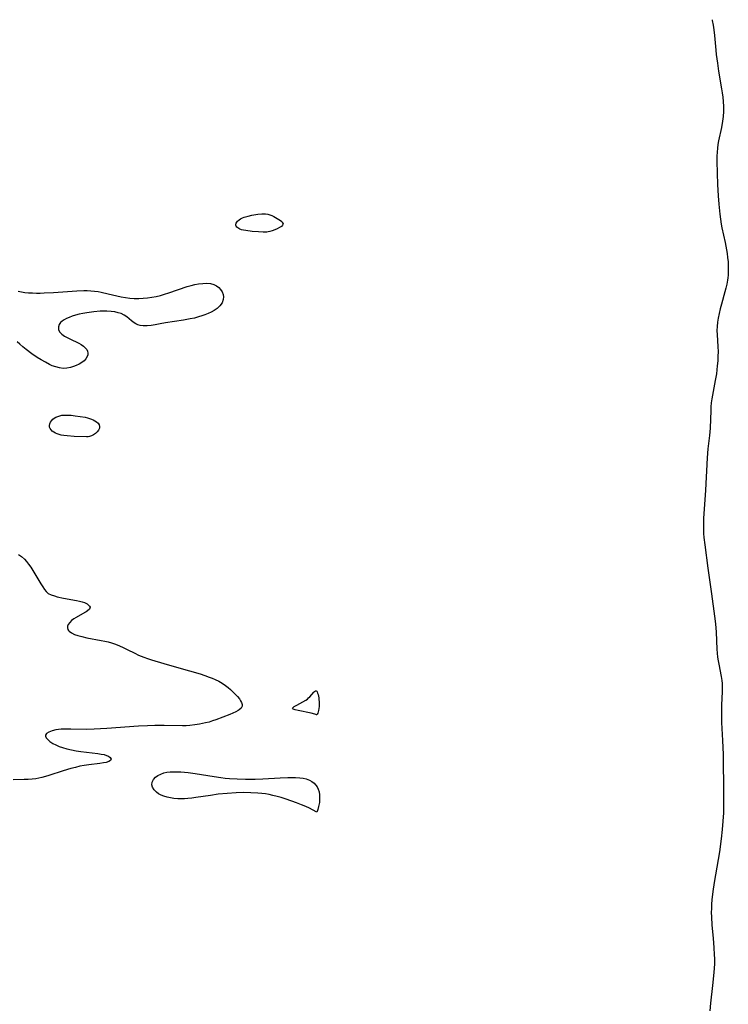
# Model space of a CAD drawing. Header units: metres. Extents: x 1073367 to 1082519, y 1569854 to 1574957.
# Tile 220 of 256: x 1074122 to 1074400, y 1574068 to 1574454. Entities that reach past the tile are written whole.
import ezdxf

# ---------------------------------------------------------------- set-up
doc = ezdxf.new("R2010")
doc.units = ezdxf.units.M
doc.layers.add('CGG_CurvaNivelLidar_v1', color=253, linetype='Continuous', lineweight=30)

msp = doc.modelspace()

# ---------------------------------------------------------------- linework, layer by layer
at = {"layer": 'CGG_CurvaNivelLidar_v1'}
for p, q in [((1074393.6984, 1574453.7409, 64), (1074393.7933, 1574453.4008, 64)), ((1074393.7933, 1574453.4008, 64), (1074394.1737, 1574451.5769, 64)), ((1074394.1737, 1574451.5769, 64), (1074394.4486, 1574449.7207, 64)), ((1074394.4486, 1574449.7207, 64), (1074394.6747, 1574447.5938, 64)), ((1074394.6747, 1574447.5938, 64), (1074395.1927, 1574441.8412, 64)), ((1074395.1927, 1574441.8412, 64), (1074395.3776, 1574440.0747, 64)), ((1074395.3776, 1574440.0747, 64), (1074395.798, 1574436.6533, 64)), ((1074395.798, 1574436.6533, 64), (1074396.2467, 1574433.6061, 64)), ((1074396.2467, 1574433.6061, 64), (1074397.4777, 1574426.6576, 64)), ((1074397.4777, 1574426.6576, 64), (1074397.7237, 1574425.0913, 64)), ((1074397.7237, 1574425.0913, 64), (1074397.9392, 1574423.3984, 64)), ((1074397.9392, 1574423.3984, 64), (1074398.0891, 1574421.6556, 64)), ((1074398.0891, 1574421.6556, 64), (1074398.172, 1574419.7062, 64)), ((1074398.1665, 1574417.7601, 64), (1074398.0667, 1574415.8223, 64)), ((1074398.172, 1574419.7062, 64), (1074398.1665, 1574417.7601, 64)), ((1074397.8587, 1574413.8979, 64), (1074397.4123, 1574411.4068, 64)), ((1074398.0667, 1574415.8223, 64), (1074397.8587, 1574413.8979, 64)), ((1074397.4123, 1574411.4068, 64), (1074396.289, 1574406.2534, 64)), ((1074396.289, 1574406.2534, 64), (1074396.0444, 1574404.8298, 64)), ((1074395.7121, 1574401.7951, 64), (1074395.6318, 1574400.185, 64)), ((1074395.8542, 1574403.3967, 64), (1074395.7121, 1574401.7951, 64)), ((1074396.0444, 1574404.8298, 64), (1074395.8542, 1574403.3967, 64)), ((1074395.6318, 1574400.185, 64), (1074395.5982, 1574398.2981, 64)), ((1074395.5982, 1574398.2981, 64), (1074395.6775, 1574393.4931, 64)), ((1074395.6775, 1574393.4931, 64), (1074395.8544, 1574389.1038, 64)), ((1074395.8544, 1574389.1038, 64), (1074396.1137, 1574384.672, 64)), ((1074396.1137, 1574384.672, 64), (1074396.3552, 1574381.3472, 64)), ((1074396.3552, 1574381.3472, 64), (1074396.7284, 1574377.4695, 64)), ((1074206.9034, 1574373.9531, 63.5), (1074207.1351, 1574374.3521, 63.5)), ((1074207.1351, 1574374.3521, 63.5), (1074207.4573, 1574374.736, 63.5)), ((1074207.4573, 1574374.736, 63.5), (1074207.9947, 1574375.2066, 63.5)), ((1074207.9947, 1574375.2066, 63.5), (1074208.6357, 1574375.6261, 63.5)), ((1074208.6357, 1574375.6261, 63.5), (1074209.2989, 1574375.9584, 63.5)), ((1074209.2989, 1574375.9584, 63.5), (1074210.0144, 1574376.2471, 63.5)), ((1074210.0144, 1574376.2471, 63.5), (1074211.5466, 1574376.727, 63.5)), ((1074211.5466, 1574376.727, 63.5), (1074213.0655, 1574377.091, 63.5)), ((1074213.0655, 1574377.091, 63.5), (1074215.386, 1574377.4982, 63.5)), ((1074215.386, 1574377.4982, 63.5), (1074216.9277, 1574377.6389, 63.5)), ((1074216.9277, 1574377.6389, 63.5), (1074217.6886, 1574377.6429, 63.5)), ((1074217.6886, 1574377.6429, 63.5), (1074218.4389, 1574377.5833, 63.5)), ((1074218.4389, 1574377.5833, 63.5), (1074219.2562, 1574377.4286, 63.5)), ((1074219.2562, 1574377.4286, 63.5), (1074220.0564, 1574377.1959, 63.5)), ((1074220.0564, 1574377.1959, 63.5), (1074220.8385, 1574376.9041, 63.5)), ((1074220.8385, 1574376.9041, 63.5), (1074221.5995, 1574376.5674, 63.5)), ((1074221.5995, 1574376.5674, 63.5), (1074222.3366, 1574376.1951, 63.5)), ((1074222.3366, 1574376.1951, 63.5), (1074223.6905, 1574375.3838, 63.5)), ((1074223.6905, 1574375.3838, 63.5), (1074224.2747, 1574374.9582, 63.5)), ((1074224.2747, 1574374.9582, 63.5), (1074224.7624, 1574374.5256, 63.5)), ((1074224.7624, 1574374.5256, 63.5), (1074225.1144, 1574374.0899, 63.5)), ((1074396.7284, 1574377.4695, 64), (1074396.9757, 1574375.541, 64)), ((1074396.9757, 1574375.541, 64), (1074397.2882, 1574373.598, 64)), ((1074206.7816, 1574373.5462, 63.5), (1074206.9034, 1574373.9531, 63.5)), ((1074206.79, 1574373.1235, 63.5), (1074206.7816, 1574373.5462, 63.5)), ((1074206.927, 1574372.7166, 63.5), (1074206.79, 1574373.1235, 63.5)), ((1074207.1808, 1574372.3434, 63.5), (1074206.927, 1574372.7166, 63.5)), ((1074207.5064, 1574372.0459, 63.5), (1074207.1808, 1574372.3434, 63.5)), ((1074207.9075, 1574371.7898, 63.5), (1074207.5064, 1574372.0459, 63.5)), ((1074208.3705, 1574371.5733, 63.5), (1074207.9075, 1574371.7898, 63.5)), ((1074209.0148, 1574371.3558, 63.5), (1074208.3705, 1574371.5733, 63.5)), ((1074209.793, 1574371.1754, 63.5), (1074209.0148, 1574371.3558, 63.5)), ((1074210.7197, 1574371.0174, 63.5), (1074209.793, 1574371.1754, 63.5)), ((1074213.1814, 1574370.7132, 63.5), (1074210.7197, 1574371.0174, 63.5)), ((1074215.6504, 1574370.5107, 63.5), (1074213.1814, 1574370.7132, 63.5)), ((1074217.4749, 1574370.4327, 63.5), (1074215.6504, 1574370.5107, 63.5)), ((1074219.4764, 1574370.5165, 63.5), (1074218.9403, 1574370.4325, 63.5)), ((1074220.1541, 1574370.664, 63.5), (1074219.4764, 1574370.5165, 63.5)), ((1074221.0724, 1574370.9287, 63.5), (1074220.1541, 1574370.664, 63.5)), ((1074222.0483, 1574371.2823, 63.5), (1074221.0724, 1574370.9287, 63.5)), ((1074223.0113, 1574371.7063, 63.5), (1074222.0483, 1574371.2823, 63.5)), ((1074223.8896, 1574372.1789, 63.5), (1074223.0113, 1574371.7063, 63.5)), ((1074224.6093, 1574372.6766, 63.5), (1074223.8896, 1574372.1789, 63.5)), ((1074225.0945, 1574373.1754, 63.5), (1074224.6093, 1574372.6766, 63.5)), ((1074225.2696, 1574373.6509, 63.5), (1074225.0945, 1574373.1754, 63.5)), ((1074225.1144, 1574374.0899, 63.5), (1074225.2696, 1574373.6509, 63.5)), ((1074397.2882, 1574373.598, 64), (1074397.5674, 1574372.1559, 64)), ((1074397.5674, 1574372.1559, 64), (1074398.8553, 1574366.3803, 64)), ((1074218.5, 1574370.4275, 63.5), (1074217.4749, 1574370.4327, 63.5)), ((1074218.5962, 1574370.404, 63.5), (1074218.5, 1574370.4275, 63.5)), ((1074218.9403, 1574370.4325, 63.5), (1074218.5962, 1574370.404, 63.5)), ((1074398.8553, 1574366.3803, 64), (1074399.4208, 1574363.4245, 64)), ((1074399.4208, 1574363.4245, 64), (1074399.6392, 1574362.0003, 64)), ((1074399.6392, 1574362.0003, 64), (1074399.8365, 1574360.4087, 64)), ((1074399.8365, 1574360.4087, 64), (1074399.9834, 1574358.8157, 64)), ((1074399.9834, 1574358.8157, 64), (1074400.076, 1574357.2236, 64)), ((1074400.1069, 1574355.6345, 64), (1074400.0336, 1574353.5702, 64)), ((1074400.076, 1574357.2236, 64), (1074400.1069, 1574355.6345, 64)), ((1074399.801, 1574351.5232, 64), (1074399.5267, 1574349.9968, 64)), ((1074399.9375, 1574352.5447, 64), (1074399.801, 1574351.5232, 64)), ((1074400.0336, 1574353.5702, 64), (1074399.9375, 1574352.5447, 64)), ((1074135.0919, 1574346.7364, 63.5), (1074144.3135, 1574347.4167, 63.5)), ((1074144.3135, 1574347.4167, 63.5), (1074147.0661, 1574347.5185, 63.5)), ((1074147.0661, 1574347.5185, 63.5), (1074148.4352, 1574347.5052, 63.5)), ((1074148.4352, 1574347.5052, 63.5), (1074149.8678, 1574347.4248, 63.5)), ((1074149.8678, 1574347.4248, 63.5), (1074151.2929, 1574347.2789, 63.5)), ((1074180.502, 1574346.6181, 63.5), (1074187.6865, 1574349.0732, 63.5)), ((1074187.6865, 1574349.0732, 63.5), (1074189.2059, 1574349.5274, 63.5)), ((1074189.2059, 1574349.5274, 63.5), (1074190.6348, 1574349.8657, 63.5)), ((1074190.6348, 1574349.8657, 63.5), (1074192.055, 1574350.1194, 63.5)), ((1074192.055, 1574350.1194, 63.5), (1074193.7249, 1574350.3131, 63.5)), ((1074193.7249, 1574350.3131, 63.5), (1074195.3361, 1574350.3565, 63.5)), ((1074195.3361, 1574350.3565, 63.5), (1074196.8571, 1574350.2012, 63.5)), ((1074196.8571, 1574350.2012, 63.5), (1074198.0935, 1574349.8524, 63.5)), ((1074198.0935, 1574349.8524, 63.5), (1074199.1173, 1574349.3326, 63.5)), ((1074199.1173, 1574349.3326, 63.5), (1074200.0112, 1574348.6518, 63.5)), ((1074200.0112, 1574348.6518, 63.5), (1074200.7595, 1574347.8439, 63.5)), ((1074200.7595, 1574347.8439, 63.5), (1074201.3384, 1574346.9367, 63.5)), ((1074399.1862, 1574348.4788, 64), (1074398.7969, 1574346.9677, 64)), ((1074399.5267, 1574349.9968, 64), (1074399.1862, 1574348.4788, 64)), ((1074121.229, 1574347.2583, 63.5), (1074122.5502, 1574346.9536, 63.5)), ((1074122.5502, 1574346.9536, 63.5), (1074123.9211, 1574346.7617, 63.5)), ((1074123.9211, 1574346.7617, 63.5), (1074125.3326, 1574346.6414, 63.5)), ((1074125.3326, 1574346.6414, 63.5), (1074126.9073, 1574346.5565, 63.5)), ((1074126.9073, 1574346.5565, 63.5), (1074128.5119, 1574346.5148, 63.5)), ((1074128.5119, 1574346.5148, 63.5), (1074129.9774, 1574346.5165, 63.5)), ((1074129.9774, 1574346.5165, 63.5), (1074131.4561, 1574346.5512, 63.5)), ((1074131.4561, 1574346.5512, 63.5), (1074135.0919, 1574346.7364, 63.5)), ((1074151.2929, 1574347.2789, 63.5), (1074152.7085, 1574347.0721, 63.5)), ((1074152.7085, 1574347.0721, 63.5), (1074153.814, 1574346.8702, 63.5)), ((1074153.814, 1574346.8702, 63.5), (1074156.61, 1574346.2545, 63.5)), ((1074156.61, 1574346.2545, 63.5), (1074160.077, 1574345.3815, 63.5)), ((1074160.077, 1574345.3815, 63.5), (1074161.7273, 1574345.0271, 63.5)), ((1074161.7273, 1574345.0271, 63.5), (1074163.4006, 1574344.7454, 63.5)), ((1074163.4006, 1574344.7454, 63.5), (1074165.0912, 1574344.5379, 63.5)), ((1074165.0912, 1574344.5379, 63.5), (1074166.7943, 1574344.4105, 63.5)), ((1074166.7943, 1574344.4105, 63.5), (1074168.614, 1574344.3758, 63.5)), ((1074168.614, 1574344.3758, 63.5), (1074170.3958, 1574344.4548, 63.5)), ((1074170.3958, 1574344.4548, 63.5), (1074172.0854, 1574344.6233, 63.5)), ((1074172.0854, 1574344.6233, 63.5), (1074173.7727, 1574344.8728, 63.5)), ((1074173.7727, 1574344.8728, 63.5), (1074175.4536, 1574345.1986, 63.5)), ((1074175.4536, 1574345.1986, 63.5), (1074177.1239, 1574345.6008, 63.5)), ((1074177.1239, 1574345.6008, 63.5), (1074178.6789, 1574346.0448, 63.5)), ((1074178.6789, 1574346.0448, 63.5), (1074180.502, 1574346.6181, 63.5)), ((1074201.3384, 1574346.9367, 63.5), (1074201.7082, 1574345.9968, 63.5)), ((1074201.8252, 1574344.0355, 63.5), (1074201.3581, 1574342.7143, 63.5)), ((1074201.7082, 1574345.9968, 63.5), (1074201.8781, 1574345.0195, 63.5)), ((1074201.8781, 1574345.0195, 63.5), (1074201.8252, 1574344.0355, 63.5)), ((1074398.7969, 1574346.9677, 64), (1074397.4119, 1574342.1692, 64)), ((1074198.2134, 1574339.6433, 63.5), (1074197.0769, 1574339.0217, 63.5)), ((1074199.4567, 1574340.5073, 63.5), (1074198.2134, 1574339.6433, 63.5)), ((1074200.4959, 1574341.485, 63.5), (1074199.4567, 1574340.5073, 63.5)), ((1074201.3581, 1574342.7143, 63.5), (1074200.4959, 1574341.485, 63.5)), ((1074396.9074, 1574340.3352, 64), (1074396.4533, 1574338.495, 64)), ((1074397.4119, 1574342.1692, 64), (1074396.9074, 1574340.3352, 64)), ((1074139.3241, 1574335.9948, 63.5), (1074138.5647, 1574335.4882, 63.5)), ((1074140.2951, 1574336.5088, 63.5), (1074139.3241, 1574335.9948, 63.5)), ((1074141.3682, 1574336.9744, 63.5), (1074140.2951, 1574336.5088, 63.5)), ((1074142.5207, 1574337.3972, 63.5), (1074141.3682, 1574336.9744, 63.5)), ((1074143.81, 1574337.8003, 63.5), (1074142.5207, 1574337.3972, 63.5)), ((1074145.2324, 1574338.1702, 63.5), (1074143.81, 1574337.8003, 63.5)), ((1074146.6972, 1574338.4855, 63.5), (1074145.2324, 1574338.1702, 63.5)), ((1074148.1886, 1574338.7511, 63.5), (1074146.6972, 1574338.4855, 63.5)), ((1074151.0504, 1574339.1333, 63.5), (1074148.1886, 1574338.7511, 63.5)), ((1074153.4632, 1574339.358, 63.5), (1074151.0504, 1574339.1333, 63.5)), ((1074154.4427, 1574339.4169, 63.5), (1074153.4632, 1574339.358, 63.5)), ((1074156.125, 1574339.44, 63.5), (1074154.4427, 1574339.4169, 63.5)), ((1074157.7432, 1574339.343, 63.5), (1074156.125, 1574339.44, 63.5)), ((1074159.1785, 1574339.1309, 63.5), (1074157.7432, 1574339.343, 63.5)), ((1074160.5132, 1574338.8215, 63.5), (1074159.1785, 1574339.1309, 63.5)), ((1074161.7217, 1574338.4388, 63.5), (1074160.5132, 1574338.8215, 63.5)), ((1074162.9188, 1574337.8992, 63.5), (1074161.7217, 1574338.4388, 63.5)), ((1074163.9328, 1574337.1566, 63.5), (1074162.9188, 1574337.8992, 63.5)), ((1074165.7454, 1574335.5801, 63.5), (1074163.9328, 1574337.1566, 63.5)), ((1074186.2167, 1574335.9056, 63.5), (1074179.0793, 1574334.8663, 63.5)), ((1074188.821, 1574336.3484, 63.5), (1074186.2167, 1574335.9056, 63.5)), ((1074190.4991, 1574336.7183, 63.5), (1074188.821, 1574336.3484, 63.5)), ((1074192.1507, 1574337.1604, 63.5), (1074190.4991, 1574336.7183, 63.5)), ((1074193.3788, 1574337.5421, 63.5), (1074192.1507, 1574337.1604, 63.5)), ((1074194.5779, 1574337.9606, 63.5), (1074193.3788, 1574337.5421, 63.5)), ((1074195.8583, 1574338.4649, 63.5), (1074194.5779, 1574337.9606, 63.5)), ((1074197.0769, 1574339.0217, 63.5), (1074195.8583, 1574338.4649, 63.5)), ((1074396.0782, 1574336.6459, 64), (1074395.8429, 1574335.0564, 64)), ((1074396.4533, 1574338.495, 64), (1074396.0782, 1574336.6459, 64)), ((1074137.3497, 1574334.1387, 63.5), (1074137.0568, 1574333.2841, 63.5)), ((1074137.0568, 1574333.2841, 63.5), (1074137.1176, 1574332.2787, 63.5)), ((1074137.1176, 1574332.2787, 63.5), (1074137.5746, 1574331.3082, 63.5)), ((1074137.9325, 1574334.9302, 63.5), (1074137.3497, 1574334.1387, 63.5)), ((1074138.5647, 1574335.4882, 63.5), (1074137.9325, 1574334.9302, 63.5)), ((1074166.7699, 1574334.8365, 63.5), (1074165.7454, 1574335.5801, 63.5)), ((1074167.4755, 1574334.4374, 63.5), (1074166.7699, 1574334.8365, 63.5)), ((1074168.2291, 1574334.1086, 63.5), (1074167.4755, 1574334.4374, 63.5)), ((1074169.2265, 1574333.8138, 63.5), (1074168.2291, 1574334.1086, 63.5)), ((1074170.333, 1574333.6427, 63.5), (1074169.2265, 1574333.8138, 63.5)), ((1074171.8752, 1574333.6079, 63.5), (1074170.333, 1574333.6427, 63.5)), ((1074173.4578, 1574333.7505, 63.5), (1074171.8752, 1574333.6079, 63.5)), ((1074175.0505, 1574334.0311, 63.5), (1074173.4578, 1574333.7505, 63.5)), ((1074177.0707, 1574334.4944, 63.5), (1074175.0505, 1574334.0311, 63.5)), ((1074179.0793, 1574334.8663, 63.5), (1074177.0707, 1574334.4944, 63.5)), ((1074395.7, 1574333.4599, 64), (1074395.6561, 1574331.8269, 64)), ((1074395.8429, 1574335.0564, 64), (1074395.7, 1574333.4599, 64)), ((1074137.5746, 1574331.3082, 63.5), (1074138.3891, 1574330.4315, 63.5)), ((1074138.3891, 1574330.4315, 63.5), (1074139.472, 1574329.64, 63.5)), ((1074139.472, 1574329.64, 63.5), (1074140.472, 1574329.0527, 63.5)), ((1074140.472, 1574329.0527, 63.5), (1074141.5482, 1574328.4988, 63.5)), ((1074141.5482, 1574328.4988, 63.5), (1074145.0553, 1574326.862, 63.5)), ((1074395.6561, 1574331.8269, 64), (1074395.6931, 1574330.1904, 64)), ((1074395.6931, 1574330.1904, 64), (1074395.979, 1574325.565, 64)), ((1074121.959, 1574326.4125, 63.5), (1074120.9191, 1574327.4002, 63.5)), ((1074123.1523, 1574325.3748, 63.5), (1074121.959, 1574326.4125, 63.5)), ((1074124.3995, 1574324.3655, 63.5), (1074123.1523, 1574325.3748, 63.5)), ((1074126.6042, 1574322.7273, 63.5), (1074124.3995, 1574324.3655, 63.5)), ((1074145.0553, 1574326.862, 63.5), (1074146.066, 1574326.3059, 63.5)), ((1074146.066, 1574326.3059, 63.5), (1074146.9665, 1574325.6956, 63.5)), ((1074146.9665, 1574325.6956, 63.5), (1074147.6548, 1574325.0781, 63.5)), ((1074147.6548, 1574325.0781, 63.5), (1074148.181, 1574324.3984, 63.5)), ((1074148.181, 1574324.3984, 63.5), (1074148.4967, 1574323.7104, 63.5)), ((1074395.979, 1574325.565, 64), (1074396.0563, 1574323.4696, 64)), ((1074128.7323, 1574321.2772, 63.5), (1074126.6042, 1574322.7273, 63.5)), ((1074130.3318, 1574320.2724, 63.5), (1074128.7323, 1574321.2772, 63.5)), ((1074131.954, 1574319.3418, 63.5), (1074130.3318, 1574320.2724, 63.5)), ((1074147.9155, 1574320.7637, 63.5), (1074147.2148, 1574319.9808, 63.5)), ((1074148.3975, 1574321.6202, 63.5), (1074147.9155, 1574320.7637, 63.5)), ((1074148.5935, 1574322.2999, 63.5), (1074148.3975, 1574321.6202, 63.5)), ((1074148.4967, 1574323.7104, 63.5), (1074148.6333, 1574322.9896, 63.5)), ((1074148.6333, 1574322.9896, 63.5), (1074148.5935, 1574322.2999, 63.5)), ((1074396.0407, 1574321.7059, 64), (1074395.9466, 1574319.8681, 64)), ((1074396.0563, 1574323.4696, 64), (1074396.0407, 1574321.7059, 64)), ((1074133.5925, 1574318.5092, 63.5), (1074131.954, 1574319.3418, 63.5)), ((1074134.6727, 1574318.0321, 63.5), (1074133.5925, 1574318.5092, 63.5)), ((1074136.0867, 1574317.5143, 63.5), (1074134.6727, 1574318.0321, 63.5)), ((1074137.5008, 1574317.1473, 63.5), (1074136.0867, 1574317.5143, 63.5)), ((1074138.9094, 1574316.9742, 63.5), (1074137.5008, 1574317.1473, 63.5)), ((1074140.3813, 1574317.0382, 63.5), (1074138.9094, 1574316.9742, 63.5)), ((1074141.8233, 1574317.316, 63.5), (1074140.3813, 1574317.0382, 63.5)), ((1074142.9441, 1574317.6579, 63.5), (1074141.8233, 1574317.316, 63.5)), ((1074144.0255, 1574318.0766, 63.5), (1074142.9441, 1574317.6579, 63.5)), ((1074145.2081, 1574318.6295, 63.5), (1074144.0255, 1574318.0766, 63.5)), ((1074146.2864, 1574319.2597, 63.5), (1074145.2081, 1574318.6295, 63.5)), ((1074147.2148, 1574319.9808, 63.5), (1074146.2864, 1574319.2597, 63.5)), ((1074395.7876, 1574318.0306, 64), (1074395.3989, 1574314.8934, 64)), ((1074395.9466, 1574319.8681, 64), (1074395.7876, 1574318.0306, 64)), ((1074395.3989, 1574314.8934, 64), (1074394.9448, 1574312.181, 64)), ((1074394.9448, 1574312.181, 64), (1074393.8454, 1574306.524, 64)), ((1074393.592, 1574304.9751, 64), (1074393.391, 1574303.4211, 64)), ((1074393.8454, 1574306.524, 64), (1074393.592, 1574304.9751, 64)), ((1074393.2609, 1574301.9504, 64), (1074393.1767, 1574300.4749, 64)), ((1074393.391, 1574303.4211, 64), (1074393.2609, 1574301.9504, 64)), ((1074134.875, 1574296.9976, 63.5), (1074135.4509, 1574297.4504, 63.5)), ((1074135.4509, 1574297.4504, 63.5), (1074136.106, 1574297.8325, 63.5)), ((1074136.106, 1574297.8325, 63.5), (1074136.8211, 1574298.147, 63.5)), ((1074136.8211, 1574298.147, 63.5), (1074137.5818, 1574298.3922, 63.5)), ((1074137.5818, 1574298.3922, 63.5), (1074138.3779, 1574298.5618, 63.5)), ((1074138.3779, 1574298.5618, 63.5), (1074139.29, 1574298.6562, 63.5)), ((1074139.29, 1574298.6562, 63.5), (1074140.226, 1574298.6732, 63.5)), ((1074140.226, 1574298.6732, 63.5), (1074142.141, 1574298.5602, 63.5)), ((1074142.141, 1574298.5602, 63.5), (1074143.7039, 1574298.3928, 63.5)), ((1074143.7039, 1574298.3928, 63.5), (1074145.6324, 1574298.1228, 63.5)), ((1074145.6324, 1574298.1228, 63.5), (1074147.5316, 1574297.771, 63.5)), ((1074147.5316, 1574297.771, 63.5), (1074148.4568, 1574297.5526, 63.5)), ((1074148.4568, 1574297.5526, 63.5), (1074149.2565, 1574297.3254, 63.5)), ((1074149.2565, 1574297.3254, 63.5), (1074150.0275, 1574297.0623, 63.5)), ((1074393.1767, 1574300.4749, 64), (1074392.9392, 1574293.5286, 64)), ((1074133.609, 1574294.5868, 63.5), (1074133.7384, 1574295.2242, 63.5)), ((1074133.6415, 1574293.9648, 63.5), (1074133.609, 1574294.5868, 63.5)), ((1074133.8469, 1574293.4028, 63.5), (1074133.6415, 1574293.9648, 63.5)), ((1074133.7384, 1574295.2242, 63.5), (1074134.0021, 1574295.8541, 63.5)), ((1074134.1989, 1574292.8785, 63.5), (1074133.8469, 1574293.4028, 63.5)), ((1074134.0021, 1574295.8541, 63.5), (1074134.3833, 1574296.4536, 63.5)), ((1074134.3833, 1574296.4536, 63.5), (1074134.875, 1574296.9976, 63.5)), ((1074150.0275, 1574297.0623, 63.5), (1074150.7595, 1574296.7571, 63.5)), ((1074150.7595, 1574296.7571, 63.5), (1074151.4389, 1574296.4003, 63.5)), ((1074151.4389, 1574296.4003, 63.5), (1074152.0927, 1574295.9508, 63.5)), ((1074152.0927, 1574295.9508, 63.5), (1074152.6558, 1574295.4453, 63.5)), ((1074152.6558, 1574295.4453, 63.5), (1074153.0775, 1574294.8646, 63.5)), ((1074153.2209, 1574293.4903, 63.5), (1074152.8761, 1574292.7741, 63.5)), ((1074153.0775, 1574294.8646, 63.5), (1074153.2809, 1574294.1995, 63.5)), ((1074153.2809, 1574294.1995, 63.5), (1074153.2209, 1574293.4903, 63.5)), ((1074392.9392, 1574293.5286, 64), (1074392.7079, 1574290.675, 64)), ((1074134.6681, 1574292.3958, 63.5), (1074134.1989, 1574292.8785, 63.5)), ((1074135.2326, 1574291.9611, 63.5), (1074134.6681, 1574292.3958, 63.5)), ((1074135.8771, 1574291.5845, 63.5), (1074135.2326, 1574291.9611, 63.5)), ((1074136.5742, 1574291.2808, 63.5), (1074135.8771, 1574291.5845, 63.5)), ((1074137.3229, 1574291.0339, 63.5), (1074136.5742, 1574291.2808, 63.5)), ((1074138.1161, 1574290.8342, 63.5), (1074137.3229, 1574291.0339, 63.5)), ((1074139.253, 1574290.637, 63.5), (1074138.1161, 1574290.8342, 63.5)), ((1074140.5589, 1574290.484, 63.5), (1074139.253, 1574290.637, 63.5)), ((1074143.2895, 1574290.2965, 63.5), (1074140.5589, 1574290.484, 63.5)), ((1074148.0781, 1574290.1349, 63.5), (1074143.2895, 1574290.2965, 63.5)), ((1074148.5, 1574290.093, 63.5), (1074148.0781, 1574290.1349, 63.5)), ((1074148.7061, 1574290.079, 63.5), (1074148.5, 1574290.093, 63.5)), ((1074149.2516, 1574290.2203, 63.5), (1074148.7061, 1574290.079, 63.5)), ((1074150.0143, 1574290.5181, 63.5), (1074149.2516, 1574290.2203, 63.5)), ((1074150.7995, 1574290.931, 63.5), (1074150.0143, 1574290.5181, 63.5)), ((1074151.5885, 1574291.4629, 63.5), (1074150.7995, 1574290.931, 63.5)), ((1074152.306, 1574292.0874, 63.5), (1074151.5885, 1574291.4629, 63.5)), ((1074152.8761, 1574292.7741, 63.5), (1074152.306, 1574292.0874, 63.5)), ((1074392.7079, 1574290.675, 64), (1074392.1263, 1574285.3959, 64)), ((1074391.815, 1574281.9218, 64), (1074391.1242, 1574269.211, 64)), ((1074392.1263, 1574285.3959, 64), (1074391.815, 1574281.9218, 64)), ((1074391.1242, 1574269.211, 64), (1074390.4141, 1574258.1078, 64)), ((1074390.4141, 1574258.1078, 64), (1074390.3287, 1574254.9001, 64)), ((1074390.3287, 1574254.9001, 64), (1074390.3498, 1574253.5233, 64)), ((1074390.3498, 1574253.5233, 64), (1074390.4166, 1574252.1458, 64)), ((1074390.4166, 1574252.1458, 64), (1074390.5359, 1574250.6599, 64)), ((1074390.5359, 1574250.6599, 64), (1074390.8706, 1574247.6913, 64)), ((1074390.8706, 1574247.6913, 64), (1074392.0823, 1574238.5706, 64)), ((1074121.399, 1574243.9929, 63.5), (1074122.6066, 1574243.1341, 63.5)), ((1074122.6066, 1574243.1341, 63.5), (1074123.7149, 1574242.1627, 63.5)), ((1074123.7149, 1574242.1627, 63.5), (1074124.5927, 1574241.2091, 63.5)), ((1074124.5927, 1574241.2091, 63.5), (1074125.3993, 1574240.18, 63.5)), ((1074125.3993, 1574240.18, 63.5), (1074126.2477, 1574238.961, 63.5)), ((1074126.2477, 1574238.961, 63.5), (1074127.0519, 1574237.7011, 63.5)), ((1074127.0519, 1574237.7011, 63.5), (1074130.1789, 1574232.4968, 63.5)), ((1074392.0823, 1574238.5706, 64), (1074393.4937, 1574228.5154, 64)), ((1074130.1789, 1574232.4968, 63.5), (1074130.9413, 1574231.289, 63.5)), ((1074130.9413, 1574231.289, 63.5), (1074131.6163, 1574230.2888, 63.5)), ((1074131.6163, 1574230.2888, 63.5), (1074132.3259, 1574229.4109, 63.5)), ((1074132.3259, 1574229.4109, 63.5), (1074133.1272, 1574228.7017, 63.5)), ((1074133.1272, 1574228.7017, 63.5), (1074134.2297, 1574228.1226, 63.5)), ((1074134.2297, 1574228.1226, 63.5), (1074135.4987, 1574227.7091, 63.5)), ((1074135.4987, 1574227.7091, 63.5), (1074136.6529, 1574227.413, 63.5)), ((1074393.4937, 1574228.5154, 64), (1074394.6571, 1574219.7472, 64)), ((1074136.6529, 1574227.413, 63.5), (1074139.1473, 1574226.8877, 63.5)), ((1074139.1473, 1574226.8877, 63.5), (1074144.2454, 1574225.9585, 63.5)), ((1074144.2454, 1574225.9585, 63.5), (1074145.3673, 1574225.7048, 63.5)), ((1074145.3673, 1574225.7048, 63.5), (1074146.4155, 1574225.4153, 63.5)), ((1074146.4155, 1574225.4153, 63.5), (1074147.3594, 1574225.0795, 63.5)), ((1074147.3594, 1574225.0795, 63.5), (1074148.3716, 1574224.5743, 63.5)), ((1074148.3716, 1574224.5743, 63.5), (1074148.9598, 1574224.1542, 63.5)), ((1074148.9598, 1574224.1542, 63.5), (1074149.3507, 1574223.7106, 63.5)), ((1074147.4531, 1574221.1533, 63.5), (1074144.0696, 1574219.2875, 63.5)), ((1074148.0406, 1574221.5167, 63.5), (1074147.4531, 1574221.1533, 63.5)), ((1074148.555, 1574221.8824, 63.5), (1074148.0406, 1574221.5167, 63.5)), ((1074149.2434, 1574222.567, 63.5), (1074148.555, 1574221.8824, 63.5)), ((1074149.4973, 1574223.2449, 63.5), (1074149.2434, 1574222.567, 63.5)), ((1074149.3507, 1574223.7106, 63.5), (1074149.4973, 1574223.2449, 63.5)), ((1074140.9478, 1574216.5122, 63.5), (1074140.6802, 1574215.8476, 63.5)), ((1074141.5114, 1574217.3019, 63.5), (1074140.9478, 1574216.5122, 63.5)), ((1074142.281, 1574218.0522, 63.5), (1074141.5114, 1574217.3019, 63.5)), ((1074143.2031, 1574218.7476, 63.5), (1074142.281, 1574218.0522, 63.5)), ((1074144.0696, 1574219.2875, 63.5), (1074143.2031, 1574218.7476, 63.5)), ((1074394.6571, 1574219.7472, 64), (1074395.0119, 1574216.7569, 64)), ((1074395.0119, 1574216.7569, 64), (1074395.3049, 1574213.4792, 64)), ((1074140.6802, 1574215.8476, 63.5), (1074140.6152, 1574215.191, 63.5)), ((1074140.6152, 1574215.191, 63.5), (1074140.7608, 1574214.5958, 63.5)), ((1074140.7608, 1574214.5958, 63.5), (1074141.0349, 1574214.1396, 63.5)), ((1074141.0349, 1574214.1396, 63.5), (1074141.2967, 1574213.8517, 63.5)), ((1074141.2967, 1574213.8517, 63.5), (1074142.2066, 1574213.1897, 63.5)), ((1074142.2066, 1574213.1897, 63.5), (1074143.3832, 1574212.6278, 63.5)), ((1074143.3832, 1574212.6278, 63.5), (1074144.7569, 1574212.147, 63.5)), ((1074144.7569, 1574212.147, 63.5), (1074146.2739, 1574211.7337, 63.5)), ((1074395.3049, 1574213.4792, 64), (1074395.614, 1574206.8276, 64)), ((1074146.2739, 1574211.7337, 63.5), (1074148.2332, 1574211.3064, 63.5)), ((1074148.2332, 1574211.3064, 63.5), (1074153.8699, 1574210.2911, 63.5)), ((1074153.8699, 1574210.2911, 63.5), (1074155.3169, 1574209.9898, 63.5)), ((1074155.3169, 1574209.9898, 63.5), (1074156.648, 1574209.6565, 63.5)), ((1074156.648, 1574209.6565, 63.5), (1074157.9662, 1574209.27, 63.5)), ((1074157.9662, 1574209.27, 63.5), (1074159.5302, 1574208.7385, 63.5)), ((1074159.5302, 1574208.7385, 63.5), (1074161.0669, 1574208.1387, 63.5)), ((1074161.0669, 1574208.1387, 63.5), (1074162.5716, 1574207.4725, 63.5)), ((1074162.5716, 1574207.4725, 63.5), (1074164.0716, 1574206.7313, 63.5)), ((1074164.0716, 1574206.7313, 63.5), (1074167.0357, 1574205.1964, 63.5)), ((1074167.0357, 1574205.1964, 63.5), (1074168.5404, 1574204.4794, 63.5)), ((1074168.5404, 1574204.4794, 63.5), (1074170.596, 1574203.6486, 63.5)), ((1074395.614, 1574206.8276, 64), (1074395.7258, 1574205.2298, 64)), ((1074395.7258, 1574205.2298, 64), (1074395.8916, 1574203.6428, 64)), ((1074170.596, 1574203.6486, 63.5), (1074172.1282, 1574203.1173, 63.5)), ((1074172.1282, 1574203.1173, 63.5), (1074173.6823, 1574202.6273, 63.5)), ((1074173.6823, 1574202.6273, 63.5), (1074178.4962, 1574201.2265, 63.5)), ((1074178.4962, 1574201.2265, 63.5), (1074184.354, 1574199.4516, 63.5)), ((1074395.8916, 1574203.6428, 64), (1074396.0902, 1574202.2885, 64)), ((1074396.0902, 1574202.2885, 64), (1074396.3304, 1574200.943, 64)), ((1074396.3304, 1574200.943, 64), (1074397.2845, 1574196.1176, 64)), ((1074184.354, 1574199.4516, 63.5), (1074192.7672, 1574197.117, 63.5)), ((1074192.7672, 1574197.117, 63.5), (1074194.5359, 1574196.5416, 63.5)), ((1074194.5359, 1574196.5416, 63.5), (1074196.2769, 1574195.9106, 63.5)), ((1074196.2769, 1574195.9106, 63.5), (1074197.4767, 1574195.4383, 63.5)), ((1074197.4767, 1574195.4383, 63.5), (1074198.6531, 1574194.9317, 63.5)), ((1074198.6531, 1574194.9317, 63.5), (1074200.1053, 1574194.2185, 63.5)), ((1074200.1053, 1574194.2185, 63.5), (1074201.4215, 1574193.4596, 63.5)), ((1074201.4215, 1574193.4596, 63.5), (1074202.6644, 1574192.6213, 63.5)), ((1074397.2845, 1574196.1176, 64), (1074397.5262, 1574194.509, 64)), ((1074397.5262, 1574194.509, 64), (1074397.6378, 1574193.3965, 64)), ((1074397.6378, 1574193.3965, 64), (1074397.7033, 1574191.673, 64)), ((1074202.6644, 1574192.6213, 63.5), (1074203.6845, 1574191.8262, 63.5)), ((1074203.6845, 1574191.8262, 63.5), (1074204.6455, 1574190.9924, 63.5)), ((1074204.6455, 1574190.9924, 63.5), (1074205.5529, 1574190.1401, 63.5)), ((1074205.5529, 1574190.1401, 63.5), (1074206.5047, 1574189.1853, 63.5)), ((1074206.5047, 1574189.1853, 63.5), (1074207.37, 1574188.2427, 63.5)), ((1074235.778, 1574188.1708, 63.5), (1074237.3463, 1574189.9157, 63.5)), ((1074237.3463, 1574189.9157, 63.5), (1074237.6796, 1574190.2309, 63.5)), ((1074237.6796, 1574190.2309, 63.5), (1074237.9837, 1574190.4415, 63.5)), ((1074237.9837, 1574190.4415, 63.5), (1074238.2517, 1574190.5059, 63.5)), ((1074238.2517, 1574190.5059, 63.5), (1074238.4957, 1574190.3706, 63.5)), ((1074238.4957, 1574190.3706, 63.5), (1074238.6988, 1574190.0576, 63.5)), ((1074238.6988, 1574190.0576, 63.5), (1074238.8717, 1574189.6131, 63.5)), ((1074238.8717, 1574189.6131, 63.5), (1074239.0222, 1574189.0728, 63.5)), ((1074239.0222, 1574189.0728, 63.5), (1074239.2768, 1574187.8042, 63.5)), ((1074397.6762, 1574190.0304, 64), (1074397.4144, 1574185.0507, 64)), ((1074397.7033, 1574191.673, 64), (1074397.6762, 1574190.0304, 64)), ((1074207.37, 1574188.2427, 63.5), (1074208.1206, 1574187.3233, 63.5)), ((1074208.1206, 1574187.3233, 63.5), (1074208.6205, 1574186.6012, 63.5)), ((1074208.6205, 1574186.6012, 63.5), (1074208.9936, 1574185.9045, 63.5)), ((1074208.9936, 1574185.9045, 63.5), (1074209.2245, 1574185.1463, 63.5)), ((1074209.2245, 1574185.1463, 63.5), (1074209.2016, 1574184.4427, 63.5)), ((1074230.6591, 1574184.892, 63.5), (1074233.0761, 1574186.1349, 63.5)), ((1074233.0761, 1574186.1349, 63.5), (1074234.2762, 1574186.8666, 63.5)), ((1074234.2762, 1574186.8666, 63.5), (1074234.8335, 1574187.282, 63.5)), ((1074234.8335, 1574187.282, 63.5), (1074235.3228, 1574187.7139, 63.5)), ((1074235.3228, 1574187.7139, 63.5), (1074235.778, 1574188.1708, 63.5)), ((1074239.2768, 1574187.8042, 63.5), (1074239.3747, 1574187.0322, 63.5)), ((1074239.3747, 1574187.0322, 63.5), (1074239.4399, 1574186.1551, 63.5)), ((1074239.4399, 1574186.1551, 63.5), (1074239.4654, 1574185.2257, 63.5)), ((1074239.4654, 1574185.2257, 63.5), (1074239.4439, 1574184.2948, 63.5)), ((1074205.6042, 1574181.6885, 63.5), (1074204.4055, 1574181.1911, 63.5)), ((1074206.7005, 1574182.2028, 63.5), (1074205.6042, 1574181.6885, 63.5)), ((1074207.6605, 1574182.7464, 63.5), (1074206.7005, 1574182.2028, 63.5)), ((1074208.0698, 1574183.0255, 63.5), (1074207.6605, 1574182.7464, 63.5)), ((1074208.803, 1574183.6962, 63.5), (1074208.0698, 1574183.0255, 63.5)), ((1074209.2016, 1574184.4427, 63.5), (1074208.803, 1574183.6962, 63.5)), ((1074229.0378, 1574183.6608, 63.5), (1074229.1127, 1574183.8535, 63.5)), ((1074229.1323, 1574183.4564, 63.5), (1074229.0378, 1574183.6608, 63.5)), ((1074229.1127, 1574183.8535, 63.5), (1074229.1989, 1574183.9569, 63.5)), ((1074229.2646, 1574183.3484, 63.5), (1074229.1323, 1574183.4564, 63.5)), ((1074229.1989, 1574183.9569, 63.5), (1074229.6687, 1574184.3289, 63.5)), ((1074229.6034, 1574183.1765, 63.5), (1074229.2646, 1574183.3484, 63.5)), ((1074230.0502, 1574183.0215, 63.5), (1074229.6034, 1574183.1765, 63.5)), ((1074229.6687, 1574184.3289, 63.5), (1074230.6591, 1574184.892, 63.5)), ((1074231.1646, 1574182.7453, 63.5), (1074230.0502, 1574183.0215, 63.5)), ((1074236.3047, 1574181.6847, 63.5), (1074231.1646, 1574182.7453, 63.5)), ((1074237.7316, 1574181.315, 63.5), (1074236.3047, 1574181.6847, 63.5)), ((1074238.1696, 1574181.1731, 63.5), (1074237.7316, 1574181.315, 63.5)), ((1074238.7086, 1574181.3064, 63.5), (1074238.5709, 1574181.07, 63.5)), ((1074238.888, 1574181.6876, 63.5), (1074238.7086, 1574181.3064, 63.5)), ((1074239.0814, 1574182.1911, 63.5), (1074238.888, 1574181.6876, 63.5)), ((1074239.2537, 1574182.7949, 63.5), (1074239.0814, 1574182.1911, 63.5)), ((1074239.3777, 1574183.513, 63.5), (1074239.2537, 1574182.7949, 63.5)), ((1074239.4439, 1574184.2948, 63.5), (1074239.3777, 1574183.513, 63.5)), ((1074397.3664, 1574183.4626, 64), (1074397.3622, 1574181.8517, 64)), ((1074397.3622, 1574181.8517, 64), (1074397.4851, 1574178.0613, 64)), ((1074397.4144, 1574185.0507, 64), (1074397.3664, 1574183.4626, 64)), ((1074192.464, 1574177.4003, 63.5), (1074190.6054, 1574177.1059, 63.5)), ((1074193.6739, 1574177.6352, 63.5), (1074192.464, 1574177.4003, 63.5)), ((1074194.8741, 1574177.9058, 63.5), (1074193.6739, 1574177.6352, 63.5)), ((1074196.2193, 1574178.2593, 63.5), (1074194.8741, 1574177.9058, 63.5)), ((1074197.5453, 1574178.6569, 63.5), (1074196.2193, 1574178.2593, 63.5)), ((1074198.8487, 1574179.0916, 63.5), (1074197.5453, 1574178.6569, 63.5)), ((1074204.4055, 1574181.1911, 63.5), (1074198.8487, 1574179.0916, 63.5)), ((1074238.437, 1574181.066, 63.5), (1074238.1696, 1574181.1731, 63.5)), ((1074238.5, 1574181.0076, 63.5), (1074238.437, 1574181.066, 63.5)), ((1074238.5709, 1574181.07, 63.5), (1074238.5, 1574181.0076, 63.5)), ((1074397.4851, 1574178.0613, 64), (1074397.862, 1574171.0171, 64)), ((1074132.4466, 1574173.7061, 63.5), (1074131.9926, 1574173.0371, 63.5)), ((1074133.3597, 1574174.2854, 63.5), (1074132.4466, 1574173.7061, 63.5)), ((1074134.6101, 1574174.7676, 63.5), (1074133.3597, 1574174.2854, 63.5)), ((1074136.1064, 1574175.1375, 63.5), (1074134.6101, 1574174.7676, 63.5)), ((1074137.1232, 1574175.3013, 63.5), (1074136.1064, 1574175.1375, 63.5)), ((1074138.1942, 1574175.4152, 63.5), (1074137.1232, 1574175.3013, 63.5)), ((1074139.3074, 1574175.4818, 63.5), (1074138.1942, 1574175.4152, 63.5)), ((1074141.9748, 1574175.4981, 63.5), (1074139.3074, 1574175.4818, 63.5)), ((1074148.0766, 1574175.3451, 63.5), (1074141.9748, 1574175.4981, 63.5)), ((1074151.1202, 1574175.4061, 63.5), (1074148.0766, 1574175.3451, 63.5)), ((1074156.1582, 1574175.6982, 63.5), (1074151.1202, 1574175.4061, 63.5)), ((1074168.4916, 1574176.5894, 63.5), (1074156.1582, 1574175.6982, 63.5)), ((1074172.0251, 1574176.7717, 63.5), (1074168.4916, 1574176.5894, 63.5)), ((1074174.9752, 1574176.8616, 63.5), (1074172.0251, 1574176.7717, 63.5)), ((1074178.5979, 1574176.8951, 63.5), (1074174.9752, 1574176.8616, 63.5)), ((1074185.8285, 1574176.7804, 63.5), (1074178.5979, 1574176.8951, 63.5)), ((1074187.2835, 1574176.8139, 63.5), (1074185.8285, 1574176.7804, 63.5)), ((1074188.7348, 1574176.9012, 63.5), (1074187.2835, 1574176.8139, 63.5)), ((1074190.6054, 1574177.1059, 63.5), (1074188.7348, 1574176.9012, 63.5)), ((1074131.9926, 1574173.0371, 63.5), (1074131.9728, 1574172.7452, 63.5)), ((1074131.9728, 1574172.7452, 63.5), (1074132.2465, 1574172.0607, 63.5)), ((1074132.2465, 1574172.0607, 63.5), (1074132.8748, 1574171.3381, 63.5)), ((1074132.8748, 1574171.3381, 63.5), (1074133.777, 1574170.6038, 63.5)), ((1074133.777, 1574170.6038, 63.5), (1074134.891, 1574169.8835, 63.5)), ((1074134.891, 1574169.8835, 63.5), (1074136.0575, 1574169.2583, 63.5)), ((1074397.862, 1574171.0171, 64), (1074398.0725, 1574165.5623, 64)), ((1074136.0575, 1574169.2583, 63.5), (1074137.3358, 1574168.6878, 63.5)), ((1074137.3358, 1574168.6878, 63.5), (1074138.7068, 1574168.1956, 63.5)), ((1074138.7068, 1574168.1956, 63.5), (1074140.4517, 1574167.7269, 63.5)), ((1074140.4517, 1574167.7269, 63.5), (1074142.2696, 1574167.3471, 63.5)), ((1074142.2696, 1574167.3471, 63.5), (1074144.1015, 1574167.0163, 63.5)), ((1074144.1015, 1574167.0163, 63.5), (1074145.949, 1574166.7357, 63.5)), ((1074145.949, 1574166.7357, 63.5), (1074152.5071, 1574165.9114, 63.5)), ((1074152.5071, 1574165.9114, 63.5), (1074153.8214, 1574165.7035, 63.5)), ((1074153.4058, 1574162.0279, 63.5), (1074149.0198, 1574161.5, 63.5)), ((1074154.7352, 1574162.2111, 63.5), (1074153.4058, 1574162.0279, 63.5)), ((1074153.8214, 1574165.7035, 63.5), (1074155.0189, 1574165.4541, 63.5)), ((1074155.8983, 1574162.434, 63.5), (1074154.7352, 1574162.2111, 63.5)), ((1074155.0189, 1574165.4541, 63.5), (1074155.9906, 1574165.1672, 63.5)), ((1074156.8792, 1574162.7436, 63.5), (1074155.8983, 1574162.434, 63.5)), ((1074155.9906, 1574165.1672, 63.5), (1074156.7906, 1574164.82, 63.5)), ((1074156.7906, 1574164.82, 63.5), (1074157.4694, 1574164.3146, 63.5)), ((1074157.5202, 1574163.163, 63.5), (1074156.8792, 1574162.7436, 63.5)), ((1074157.4694, 1574164.3146, 63.5), (1074157.7455, 1574163.736, 63.5)), ((1074157.7455, 1574163.736, 63.5), (1074157.5202, 1574163.163, 63.5)), ((1074398.0725, 1574165.5623, 64), (1074398.1392, 1574161.4037, 64)), ((1074138.9551, 1574159.1286, 63.5), (1074133.3187, 1574157.2438, 63.5)), ((1074142.0003, 1574160.031, 63.5), (1074138.9551, 1574159.1286, 63.5)), ((1074143.7574, 1574160.4779, 63.5), (1074142.0003, 1574160.031, 63.5)), ((1074145.5137, 1574160.8727, 63.5), (1074143.7574, 1574160.4779, 63.5)), ((1074147.2588, 1574161.2135, 63.5), (1074145.5137, 1574160.8727, 63.5)), ((1074149.0198, 1574161.5, 63.5), (1074147.2588, 1574161.2135, 63.5)), ((1074177.2679, 1574157.8636, 63.5), (1074178.5024, 1574158.2889, 63.5)), ((1074178.5024, 1574158.2889, 63.5), (1074179.7113, 1574158.5468, 63.5)), ((1074179.7113, 1574158.5468, 63.5), (1074180.9874, 1574158.7008, 63.5)), ((1074180.9874, 1574158.7008, 63.5), (1074182.3141, 1574158.7704, 63.5)), ((1074182.3141, 1574158.7704, 63.5), (1074183.7012, 1574158.7697, 63.5)), ((1074183.7012, 1574158.7697, 63.5), (1074185.113, 1574158.7056, 63.5)), ((1074185.113, 1574158.7056, 63.5), (1074186.5434, 1574158.5887, 63.5)), ((1074186.5434, 1574158.5887, 63.5), (1074187.9857, 1574158.4283, 63.5)), ((1074187.9857, 1574158.4283, 63.5), (1074190.7652, 1574158.0346, 63.5)), ((1074398.1392, 1574161.4037, 64), (1074398.1575, 1574154.0457, 64)), ((1074123.651, 1574155.6701, 63.5), (1074119.2805, 1574155.6083, 63.5)), ((1074125.2409, 1574155.7242, 63.5), (1074123.651, 1574155.6701, 63.5)), ((1074126.8237, 1574155.8369, 63.5), (1074125.2409, 1574155.7242, 63.5)), ((1074128.163, 1574156.0005, 63.5), (1074126.8237, 1574155.8369, 63.5)), ((1074129.4049, 1574156.2206, 63.5), (1074128.163, 1574156.0005, 63.5)), ((1074130.6389, 1574156.4968, 63.5), (1074129.4049, 1574156.2206, 63.5)), ((1074131.9819, 1574156.8494, 63.5), (1074130.6389, 1574156.4968, 63.5)), ((1074133.3187, 1574157.2438, 63.5), (1074131.9819, 1574156.8494, 63.5)), ((1074173.8109, 1574153.6564, 63.5), (1074173.9482, 1574154.6992, 63.5)), ((1074173.9482, 1574154.6992, 63.5), (1074174.441, 1574155.7013, 63.5)), ((1074174.441, 1574155.7013, 63.5), (1074175.2352, 1574156.6092, 63.5)), ((1074175.2352, 1574156.6092, 63.5), (1074176.1671, 1574157.3, 63.5)), ((1074176.1671, 1574157.3, 63.5), (1074177.2679, 1574157.8636, 63.5)), ((1074190.7652, 1574158.0346, 63.5), (1074198.2518, 1574156.8548, 63.5)), ((1074198.2518, 1574156.8548, 63.5), (1074200.8091, 1574156.4874, 63.5)), ((1074200.8091, 1574156.4874, 63.5), (1074202.563, 1574156.2866, 63.5)), ((1074202.563, 1574156.2866, 63.5), (1074204.3182, 1574156.1259, 63.5)), ((1074204.3182, 1574156.1259, 63.5), (1074207.2674, 1574155.9259, 63.5)), ((1074207.2674, 1574155.9259, 63.5), (1074210.5228, 1574155.8335, 63.5)), ((1074210.5228, 1574155.8335, 63.5), (1074214.3486, 1574155.8901, 63.5)), ((1074214.3486, 1574155.8901, 63.5), (1074217.407, 1574156.0221, 63.5)), ((1074217.407, 1574156.0221, 63.5), (1074224.2023, 1574156.4041, 63.5)), ((1074224.2023, 1574156.4041, 63.5), (1074227.0983, 1574156.511, 63.5)), ((1074227.0983, 1574156.511, 63.5), (1074228.5516, 1574156.5268, 63.5)), ((1074228.5516, 1574156.5268, 63.5), (1074230.2305, 1574156.4881, 63.5)), ((1074230.2305, 1574156.4881, 63.5), (1074231.8721, 1574156.3664, 63.5)), ((1074231.8721, 1574156.3664, 63.5), (1074233.1643, 1574156.1914, 63.5)), ((1074233.1643, 1574156.1914, 63.5), (1074234.4187, 1574155.922, 63.5)), ((1074234.4187, 1574155.922, 63.5), (1074235.6354, 1574155.4678, 63.5)), ((1074235.6354, 1574155.4678, 63.5), (1074236.6214, 1574154.9211, 63.5)), ((1074236.6214, 1574154.9211, 63.5), (1074237.5088, 1574154.2228, 63.5)), ((1074237.5088, 1574154.2228, 63.5), (1074238.6163, 1574152.845, 63.5)), ((1074174.0694, 1574152.6351, 63.5), (1074173.8109, 1574153.6564, 63.5)), ((1074174.6659, 1574151.6579, 63.5), (1074174.0694, 1574152.6351, 63.5)), ((1074175.539, 1574150.7618, 63.5), (1074174.6659, 1574151.6579, 63.5)), ((1074176.4105, 1574150.1248, 63.5), (1074175.539, 1574150.7618, 63.5)), ((1074206.8917, 1574150.4813, 63.5), (1074203.3948, 1574150.2624, 63.5)), ((1074209.7874, 1574150.5543, 63.5), (1074206.8917, 1574150.4813, 63.5)), ((1074212.5923, 1574150.5101, 63.5), (1074209.7874, 1574150.5543, 63.5)), ((1074215.4018, 1574150.3495, 63.5), (1074212.5923, 1574150.5101, 63.5)), ((1074216.889, 1574150.2118, 63.5), (1074215.4018, 1574150.3495, 63.5)), ((1074238.6163, 1574152.845, 63.5), (1074239.0957, 1574151.8871, 63.5)), ((1074239.0957, 1574151.8871, 63.5), (1074239.4262, 1574150.852, 63.5)), ((1074239.4262, 1574150.852, 63.5), (1074239.6125, 1574149.6869, 63.5)), ((1074398.1575, 1574154.0457, 64), (1074398.2662, 1574147.0162, 64)), ((1074177.4055, 1574149.5731, 63.5), (1074176.4105, 1574150.1248, 63.5)), ((1074178.5026, 1574149.1159, 63.5), (1074177.4055, 1574149.5731, 63.5)), ((1074179.7346, 1574148.7476, 63.5), (1074178.5026, 1574149.1159, 63.5)), ((1074181.0368, 1574148.4753, 63.5), (1074179.7346, 1574148.7476, 63.5)), ((1074182.3911, 1574148.2825, 63.5), (1074181.0368, 1574148.4753, 63.5)), ((1074183.9355, 1574148.1508, 63.5), (1074182.3911, 1574148.2825, 63.5)), ((1074185.2483, 1574148.1101, 63.5), (1074183.9355, 1574148.1508, 63.5)), ((1074186.5761, 1574148.1306, 63.5), (1074185.2483, 1574148.1101, 63.5)), ((1074187.9129, 1574148.2101, 63.5), (1074186.5761, 1574148.1306, 63.5)), ((1074189.4599, 1574148.3702, 63.5), (1074187.9129, 1574148.2101, 63.5)), ((1074191.0109, 1574148.5816, 63.5), (1074189.4599, 1574148.3702, 63.5)), ((1074196.7904, 1574149.4861, 63.5), (1074191.0109, 1574148.5816, 63.5)), ((1074199.8393, 1574149.9066, 63.5), (1074196.7904, 1574149.4861, 63.5)), ((1074203.3948, 1574150.2624, 63.5), (1074199.8393, 1574149.9066, 63.5)), ((1074218.3674, 1574150.0282, 63.5), (1074216.889, 1574150.2118, 63.5)), ((1074219.8073, 1574149.7958, 63.5), (1074218.3674, 1574150.0282, 63.5)), ((1074221.2899, 1574149.4962, 63.5), (1074219.8073, 1574149.7958, 63.5)), ((1074222.9195, 1574149.0927, 63.5), (1074221.2899, 1574149.4962, 63.5)), ((1074224.5643, 1574148.6242, 63.5), (1074222.9195, 1574149.0927, 63.5)), ((1074226.5508, 1574147.9826, 63.5), (1074224.5643, 1574148.6242, 63.5)), ((1074230.5271, 1574146.5471, 63.5), (1074226.5508, 1574147.9826, 63.5)), ((1074232.4768, 1574145.7994, 63.5), (1074230.5271, 1574146.5471, 63.5)), ((1074239.5297, 1574146.7489, 63.5), (1074239.2565, 1574145.1782, 63.5)), ((1074239.6566, 1574148.4988, 63.5), (1074239.5297, 1574146.7489, 63.5)), ((1074239.6125, 1574149.6869, 63.5), (1074239.6566, 1574148.4988, 63.5)), ((1074398.2662, 1574147.0162, 64), (1074398.268, 1574145.053, 64)), ((1074234.2548, 1574145.0636, 63.5), (1074232.4768, 1574145.7994, 63.5)), ((1074235.6661, 1574144.4151, 63.5), (1074234.2548, 1574145.0636, 63.5)), ((1074236.837, 1574143.8298, 63.5), (1074235.6661, 1574144.4151, 63.5)), ((1074238.5, 1574142.9275, 63.5), (1074236.837, 1574143.8298, 63.5)), ((1074238.6417, 1574143.1353, 63.5), (1074238.5, 1574142.9275, 63.5)), ((1074238.9296, 1574143.9271, 63.5), (1074238.6417, 1574143.1353, 63.5)), ((1074239.2565, 1574145.1782, 63.5), (1074238.9296, 1574143.9271, 63.5)), ((1074398.2103, 1574142.6704, 64), (1074398.0126, 1574139.3792, 64)), ((1074398.268, 1574145.053, 64), (1074398.2103, 1574142.6704, 64)), ((1074398.0126, 1574139.3792, 64), (1074397.7215, 1574136.0925, 64)), ((1074397.7215, 1574136.0925, 64), (1074397.3203, 1574132.4347, 64)), ((1074397.3203, 1574132.4347, 64), (1074396.6034, 1574127.2776, 64)), ((1074396.6034, 1574127.2776, 64), (1074394.6034, 1574115.2772, 64)), ((1074394.0885, 1574111.8248, 64), (1074393.695, 1574108.5006, 64)), ((1074394.6034, 1574115.2772, 64), (1074394.0885, 1574111.8248, 64)), ((1074393.695, 1574108.5006, 64), (1074393.5496, 1574106.8346, 64)), ((1074393.4516, 1574105.1683, 64), (1074393.4148, 1574103.5018, 64)), ((1074393.5496, 1574106.8346, 64), (1074393.4516, 1574105.1683, 64)), ((1074393.4148, 1574103.5018, 64), (1074393.4494, 1574101.8397, 64)), ((1074393.4494, 1574101.8397, 64), (1074393.6735, 1574098.5143, 64)), ((1074393.6735, 1574098.5143, 64), (1074394.1635, 1574093.4762, 64)), ((1074394.1635, 1574093.4762, 64), (1074394.4658, 1574089.6621, 64)), ((1074394.4658, 1574089.6621, 64), (1074394.5952, 1574087.1119, 64)), ((1074394.5952, 1574087.1119, 64), (1074394.6372, 1574085.313, 64)), ((1074394.6372, 1574085.313, 64), (1074394.6261, 1574083.5149, 64)), ((1074394.5474, 1574081.6141, 64), (1074394.32, 1574078.7202, 64)), ((1074394.6261, 1574083.5149, 64), (1074394.5474, 1574081.6141, 64)), ((1074394.32, 1574078.7202, 64), (1074393.9167, 1574074.9112, 64)), ((1074393.9167, 1574074.9112, 64), (1074393.0966, 1574068.0033, 64)), ((1074393.0966, 1574068.0033, 64), (1074392.7928, 1574064.9837, 64))]:
    msp.add_line(p, q, dxfattribs=at)

doc.saveas('drawing.dxf')
